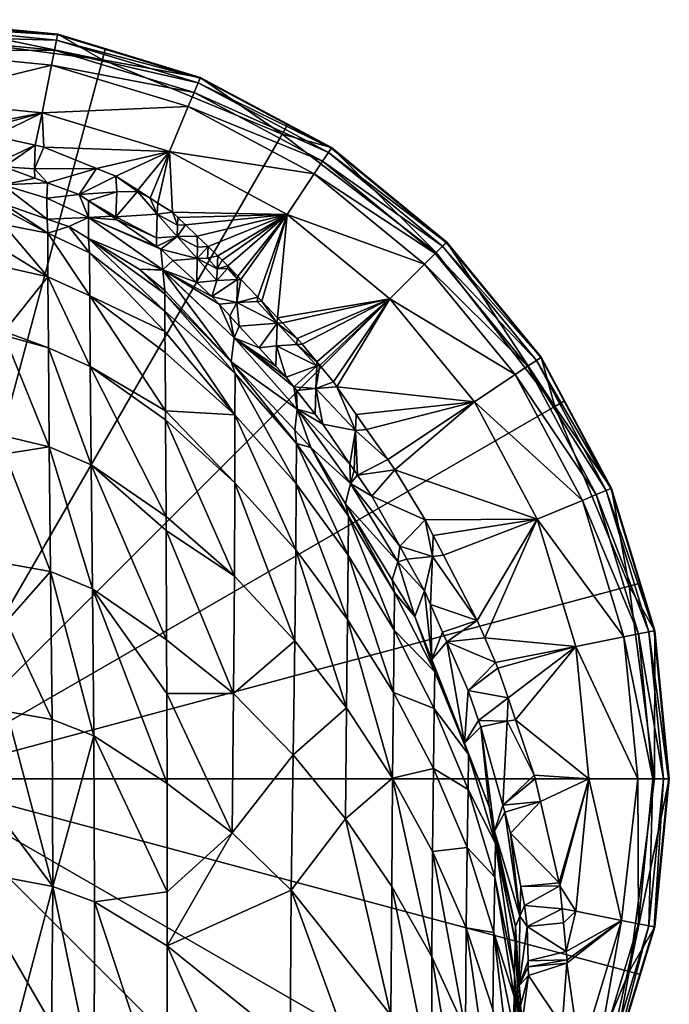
# Model space of a CAD drawing. Extents: x -0.026 to 0.026, y -0.137 to 0.026.
# Tile 22 of 22: x 0.004 to 0.026, y -0.008 to 0.026. Entities that reach past the tile are written whole.
import ezdxf

# ---------------------------------------------------------------- set-up
doc = ezdxf.new("R2010")
doc.units = 0
doc.layers.add('mesh', color=7, linetype='CONTINUOUS')

msp = doc.modelspace()

# ---------------------------------------------------------------- meshes
at = {"layer": 'mesh'}
mesh = msp.add_polyface(dxfattribs=at)
corners = [(0.004493, 0.022463, 0.006558), (0.001454, 0.021882, 0.007091), (0, 0.022905, 0.006558), (0.002149, 0.021826, 0.0071), (0.002863, 0.021671, 0.007124), (0.005019, 0.02511, 0.00365), (0, 0.025427, 0.004357), (0, 0.025604, 0.00365), (0.004985, 0.024936, 0.004357), (0, 0.025072, 0.005019), (0.004915, 0.024588, 0.005019), (0.004674, 0.020094, 0.009389), (0.004249, 0.02025, 0.009347), (0.004239, 0.020573, 0.008819), (0.003204, 0.020635, 0.009245), (0.002008, 0.020874, 0.009182), (0.002837, 0.020708, 0.009226), (0.001432, 0.020917, 0.00917), (0.004682, 0.018381, 0.102046), (0.003188, 0.019204, 0.097667), (0.003187, 0.019377, 0.092638), (0, 0.019196, 0.102127), (0.005749, 0.019698, 0.009494), (0.004649, 0.01957, 0.050699), (-0.000019, 0.020384, 0.050624), (0.00316, 0.020022, 0.050943), (0.004261, 0.021369, 0.007171), (0.004549, 0.021307, 0.007181), (0.005024, 0.025132, 0.001253), (0, 0.025627, 0.001253), (0, 0.024564, 0.005571), (0.004816, 0.02409, 0.005571), (0.006535, 0.024267, 0.000713), (0, 0.025127, 0.000713), (0.00316, 0.020026, 0.050634), (0.00467, 0.018863, 0.092635)]
mesh.append_faces([[corners[k] for k in face] for face in [(0, 1, 2, 2), (0, 3, 1, 1), (4, 3, 0, 0), (5, 6, 7, 7), (5, 8, 6, 6), (8, 9, 6, 6), (8, 10, 9, 9), (11, 12, 13, 13), (14, 13, 12, 12), (15, 4, 16, 16), (15, 3, 4, 4), (17, 3, 15, 15), (1, 3, 17, 17), (18, 19, 20, 20), (20, 19, 21, 21), (22, 23, 11, 11), (24, 16, 14, 14), (24, 15, 16, 16), (24, 17, 15, 15), (25, 20, 24, 24), (0, 26, 4, 4), (27, 26, 0, 0), (28, 7, 29, 29), (28, 5, 7, 7), (10, 30, 9, 9), (10, 31, 30, 30), (31, 2, 30, 30), (31, 0, 2, 2), (32, 29, 33, 33), (32, 28, 29, 29), (14, 26, 13, 13), (16, 26, 14, 14), (16, 4, 26, 26), (26, 27, 13, 13), (34, 14, 12, 12), (11, 34, 12, 12), (23, 34, 11, 11), (25, 34, 23, 23), (35, 25, 23, 23), (20, 25, 35, 35), (24, 34, 25, 25), (14, 34, 24, 24)]])
mesh = msp.add_polyface(dxfattribs=at)
corners = [(0, -0.000123, 0.000713), (0.012625, 0.021744, 0.000713), (0.006535, 0.024267, 0.000713), (0, 0.025127, 0.000713), (0.006994, 0.018938, 0.009593), (0.007034, 0.018837, 0.009722), (0.006847, 0.018962, 0.009689), (0.008373, 0.018234, 0.009468), (0.008693, 0.008775, 0.128922), (0.006153, 0.010529, 0.129636), (0.006123, 0.01386, 0.120606), (0.003206, 0.014915, 0.120932), (0.004705, 0.014494, 0.120799), (0.004733, 0.011145, 0.129891), (0.003205, 0.015048, 0.120576), (0.00469, 0.016911, 0.111477), (0.003196, 0.017249, 0.111542), (0.004682, 0.018381, 0.102046), (0.00319, 0.018676, 0.102072), (0.003188, 0.019204, 0.097667), (0.003194, 0.017824, 0.109181), (0.006107, 0.016263, 0.111347), (0.008674, 0.012364, 0.119246), (0.003229, 0.011498, 0.130042), (0.003233, 0.0109, 0.131636), (0.006097, 0.017725, 0.10198), (0.008656, 0.015057, 0.107937), (0.005403, 0.018609, 0.092634), (0, 0.017714, 0.111644), (0, 0.019196, 0.102127), (0, 0.011924, 0.13022), (0, 0.01528, 0.121055), (0.008374, 0.017938, 0.00996), (0.008517, 0.017842, 0.009986), (0.006062, 0.018918, 0.050698), (0.006061, 0.018208, 0.092631), (0.008652, 0.015745, 0.101777), (0.00467, 0.018863, 0.092635), (0.003187, 0.019377, 0.092638), (0.008583, 0.017144, 0.050675)]
mesh.append_faces([[corners[k] for k in face] for face in [(0, 1, 2, 2), (2, 3, 0, 0), (4, 5, 6, 6), (4, 7, 5, 5), (8, 9, 10, 10), (11, 12, 13, 13), (14, 12, 11, 11), (14, 15, 12, 12), (16, 15, 14, 14), (17, 18, 19, 19), (15, 18, 17, 17), (15, 20, 18, 18), (16, 20, 15, 15), (21, 22, 10, 10), (13, 23, 11, 11), (13, 24, 23, 23), (25, 26, 21, 21), (25, 17, 27, 27), (21, 17, 25, 25), (21, 15, 17, 17), (10, 15, 21, 21), (10, 12, 15, 15), (9, 12, 10, 10), (9, 13, 12, 12), (20, 16, 28, 28), (28, 29, 20, 20), (16, 14, 28, 28), (29, 18, 20, 20), (29, 19, 18, 18), (30, 23, 24, 24), (31, 11, 23, 23), (14, 11, 31, 31), (32, 33, 34, 34), (34, 5, 32, 32), (34, 6, 5, 5), (35, 36, 25, 25), (17, 37, 27, 27), (38, 37, 17, 17), (25, 27, 35, 35), (37, 34, 27, 27), (35, 34, 39, 39), (35, 27, 34, 34)]])
mesh = msp.add_polyface(dxfattribs=at)
corners = [(0.008813, 0.021152, 0.006558), (0.008417, 0.019408, 0.007524), (0.008154, 0.019576, 0.007492), (0.004549, 0.021307, 0.007181), (0.004493, 0.022463, 0.006558), (0.006336, 0.020583, 0.007305), (0.009845, 0.023646, 0.00365), (0.004985, 0.024936, 0.004357), (0.005019, 0.02511, 0.00365), (0.009778, 0.023482, 0.004357), (0.004915, 0.024588, 0.005019), (0.009642, 0.023154, 0.005019), (0.005749, 0.019698, 0.009494), (0.004674, 0.020094, 0.009389), (0.006067, 0.019485, 0.00955), (0.006994, 0.018938, 0.009593), (0.006847, 0.018962, 0.009689), (0.007021, 0.019787, 0.008203), (0.004239, 0.020573, 0.008819), (0.007722, 0.0198, 0.007585), (0.008397, 0.01903, 0.008139), (0.006062, 0.018918, 0.050698), (0.004649, 0.01957, 0.050699), (0.008907, 0.019096, 0.007584), (0.012794, 0.019024, 0.006558), (0.006994, 0.020316, 0.00735), (0.007733, 0.019845, 0.007441), (0.005024, 0.025132, 0.001253), (0.006633, 0.024644, 0.001213), (0.009854, 0.023667, 0.001253), (0.004816, 0.02409, 0.005571), (0.009447, 0.022685, 0.005571), (0.006535, 0.024267, 0.000713), (0.012625, 0.021744, 0.000713), (0.00467, 0.018863, 0.092635)]
mesh.append_faces([[corners[k] for k in face] for face in [(0, 1, 2, 2), (3, 4, 0, 0), (0, 5, 3, 3), (6, 7, 8, 8), (6, 9, 7, 7), (9, 10, 7, 7), (9, 11, 10, 10), (5, 12, 13, 13), (14, 15, 16, 16), (14, 17, 15, 15), (12, 17, 14, 14), (18, 5, 13, 13), (18, 3, 5, 5), (19, 2, 20, 20), (15, 19, 20, 20), (17, 19, 15, 15), (2, 1, 20, 20), (12, 21, 22, 22), (14, 21, 12, 12), (14, 16, 21, 21), (0, 23, 1, 1), (24, 23, 0, 0), (0, 25, 5, 5), (0, 26, 25, 25), (2, 26, 0, 0), (27, 28, 29, 29), (29, 8, 27, 27), (29, 6, 8, 8), (11, 30, 10, 10), (11, 31, 30, 30), (31, 4, 30, 30), (31, 0, 4, 4), (32, 28, 27, 27), (32, 29, 28, 28), (33, 29, 32, 32), (25, 26, 19, 19), (19, 26, 2, 2), (17, 25, 19, 19), (12, 25, 17, 17), (5, 25, 12, 12), (20, 1, 23, 23), (34, 22, 21, 21)]])
mesh = msp.add_polyface(dxfattribs=at)
corners = [(0.012794, 0.019024, 0.006558), (0.011937, 0.016076, 0.008125), (0.011803, 0.016217, 0.008106), (0.012474, 0.015514, 0.008201), (0.009358, 0.018664, 0.007678), (0.009098, 0.018913, 0.007624), (0.014293, 0.021269, 0.00365), (0.009778, 0.023482, 0.004357), (0.009845, 0.023646, 0.00365), (0.014195, 0.021121, 0.004357), (0.009642, 0.023154, 0.005019), (0.013997, 0.020826, 0.005019), (0.010417, 0.016778, 0.00909), (0.011115, 0.016813, 0.008209), (0.010247, 0.016241, 0.010319), (0.010429, 0.017173, 0.008474), (0.009744, 0.017524, 0.008838), (0.010093, 0.017543, 0.008379), (0.010779, 0.017185, 0.008098), (0.009749, 0.01829, 0.00776), (0.010116, 0.017939, 0.007837), (0.010449, 0.017621, 0.007906), (0.010601, 0.017476, 0.007938), (0.010785, 0.017283, 0.007964), (0.011125, 0.016927, 0.008012), (0.011232, 0.016815, 0.008027), (0.009854, 0.023667, 0.001253), (0.012823, 0.02208, 0.001213), (0.014306, 0.021288, 0.001253), (0.009447, 0.022685, 0.005571), (0.013715, 0.020404, 0.005571), (0.008813, 0.021152, 0.006558), (0.012625, 0.021744, 0.000713), (0.009734, 0.016715, 0.01022), (0.01109, 0.016031, 0.009364), (0.008583, 0.017144, 0.050675), (0.010491, 0.015976, 0.010356)]
mesh.append_faces([[corners[k] for k in face] for face in [(0, 1, 2, 2), (0, 3, 1, 1), (0, 4, 5, 5), (6, 7, 8, 8), (6, 9, 7, 7), (9, 10, 7, 7), (9, 11, 10, 10), (12, 13, 14, 14), (15, 16, 17, 17), (15, 12, 16, 16), (18, 12, 15, 15), (18, 13, 12, 12), (19, 4, 0, 0), (0, 20, 19, 19), (0, 21, 20, 20), (22, 21, 0, 0), (0, 23, 22, 22), (24, 23, 0, 0), (0, 25, 24, 24), (2, 25, 0, 0), (26, 27, 28, 28), (28, 8, 26, 26), (28, 6, 8, 8), (11, 29, 10, 10), (11, 30, 29, 29), (30, 31, 29, 29), (30, 0, 31, 31), (32, 27, 26, 26), (25, 13, 24, 24), (14, 33, 12, 12), (33, 16, 12, 12), (17, 21, 15, 15), (22, 15, 21, 21), (23, 15, 22, 22), (23, 18, 15, 15), (25, 34, 13, 13), (2, 34, 25, 25), (17, 20, 21, 21), (17, 16, 20, 20), (23, 13, 18, 18), (23, 24, 13, 13), (35, 14, 36, 36)]])
mesh = msp.add_polyface(dxfattribs=at)
corners = [(0.016283, 0.016161, 0.006558), (0.014486, 0.01317, 0.008419), (0.014366, 0.013342, 0.008413), (0.019147, 0.012671, 0.006558), (0.012474, 0.015514, 0.008201), (0.012794, 0.019024, 0.006558), (0.012635, 0.015345, 0.008223), (0.013806, 0.01402, 0.00836), (0.013311, 0.014621, 0.008313), (0.018192, 0.018069, 0.00365), (0.014195, 0.021121, 0.004357), (0.014293, 0.021269, 0.00365), (0.018067, 0.017944, 0.004357), (0.021391, 0.01417, 0.00365), (0.021244, 0.014072, 0.004357), (0.013997, 0.020826, 0.005019), (0.017815, 0.017693, 0.005019), (0.020949, 0.013875, 0.005019), (0.013773, 0.013115, 0.009577), (0.01302, 0.013174, 0.010724), (0.0138, 0.013887, 0.008554), (0.013129, 0.01461, 0.008571), (0.013911, 0.013893, 0.00837), (0.013138, 0.014819, 0.008294), (0.018208, 0.018085, 0.001213), (0.014306, 0.021288, 0.001253), (0.02141, 0.014183, 0.001213), (0.013715, 0.020404, 0.005571), (0.017456, 0.017333, 0.005571), (0.020526, 0.013592, 0.005571), (0.012625, 0.021744, 0.000713), (0.012823, 0.02208, 0.001213), (0.017854, 0.017732, 0.000713), (0.021867, 0.012502, 0.000713), (0.022203, 0.0127, 0.001213)]
mesh.append_faces([[corners[k] for k in face] for face in [(0, 1, 2, 2), (3, 1, 0, 0), (0, 4, 5, 5), (0, 6, 4, 4), (0, 7, 8, 8), (9, 10, 11, 11), (9, 12, 10, 10), (13, 12, 9, 9), (13, 14, 12, 12), (12, 15, 10, 10), (12, 16, 15, 15), (14, 16, 12, 12), (14, 17, 16, 16), (18, 19, 20, 20), (21, 7, 20, 20), (8, 7, 21, 21), (18, 2, 1, 1), (0, 2, 22, 22), (23, 6, 0, 0), (0, 8, 23, 23), (22, 7, 0, 0), (24, 11, 25, 25), (24, 9, 11, 11), (26, 9, 24, 24), (26, 13, 9, 9), (16, 27, 15, 15), (16, 28, 27, 27), (17, 28, 16, 16), (17, 29, 28, 28), (28, 5, 27, 27), (28, 0, 5, 5), (29, 0, 28, 28), (29, 3, 0, 0), (30, 25, 31, 31), (32, 25, 30, 30), (32, 24, 25, 25), (33, 24, 32, 32), (33, 26, 24, 24), (33, 34, 26, 26), (21, 23, 8, 8), (18, 22, 2, 2), (20, 22, 18, 18), (7, 22, 20, 20)]])
mesh = msp.add_polyface(dxfattribs=at)
corners = [(0, -0.000123, 0.000713), (0.017854, 0.017732, 0.000713), (0.012625, 0.021744, 0.000713), (0.013129, 0.01461, 0.008571), (0.012433, 0.01456, 0.009636), (0.012459, 0.015339, 0.008517), (0.0138, 0.013887, 0.008554), (0.012767, 0.013498, 0.010699), (0.01302, 0.013174, 0.010724), (0.01109, 0.016031, 0.009364), (0.011787, 0.016074, 0.008395), (0.011848, 0.014499, 0.01056), (0.012419, 0.013876, 0.010646), (0.010851, 0.015584, 0.01041), (0.010491, 0.015976, 0.010356), (0.010247, 0.016241, 0.010319), (0.011115, 0.016813, 0.008209), (0.011803, 0.016217, 0.008106), (0.011937, 0.016076, 0.008125), (0.012474, 0.015514, 0.008201), (0.012635, 0.015345, 0.008223), (0.008674, 0.012364, 0.119246), (0.01103, 0.012225, 0.110549), (0.011028, 0.009918, 0.119433), (0.008652, 0.015745, 0.101777), (0.011031, 0.013629, 0.101567), (0.008648, 0.016325, 0.096586), (0.0109, 0.014021, 0.092609), (0.01311, 0.011251, 0.101328), (0.013059, 0.0117, 0.092597), (0.013103, 0.009885, 0.110084), (0.013089, 0.007643, 0.118746), (0.011008, 0.014833, 0.050667), (0.013134, 0.012412, 0.050662), (0.013115, 0.013052, 0.010734), (0.008584, 0.017133, 0.05129), (0.011175, 0.015231, 0.010459), (0.013138, 0.014819, 0.008294), (0.008583, 0.017144, 0.050675)]
mesh.append_faces([[corners[k] for k in face] for face in [(0, 1, 2, 2), (3, 4, 5, 5), (6, 7, 4, 4), (6, 8, 7, 7), (3, 6, 4, 4), (9, 10, 5, 5), (4, 11, 5, 5), (4, 12, 11, 11), (7, 12, 4, 4), (9, 13, 14, 14), (15, 9, 14, 14), (15, 16, 9, 9), (17, 10, 9, 9), (18, 10, 17, 17), (18, 5, 10, 10), (19, 5, 18, 18), (19, 20, 5, 5), (21, 22, 23, 23), (24, 25, 22, 22), (26, 27, 25, 25), (28, 27, 29, 29), (28, 25, 27, 27), (30, 25, 28, 28), (30, 22, 25, 25), (31, 23, 22, 22), (32, 7, 8, 8), (32, 12, 7, 7), (32, 11, 12, 12), (14, 13, 32, 32), (33, 8, 34, 34), (33, 32, 8, 8), (27, 32, 33, 33), (27, 35, 32, 32), (33, 29, 27, 27), (5, 36, 9, 9), (5, 11, 36, 36), (9, 36, 13, 13), (5, 37, 3, 3), (5, 20, 37, 37), (36, 11, 32, 32), (32, 13, 36, 36), (32, 38, 14, 14)]])
mesh = msp.add_polyface(dxfattribs=at)
corners = [(0.009744, 0.017524, 0.008838), (0.009071, 0.018271, 0.008555), (0.009757, 0.017913, 0.008279), (0.008517, 0.017842, 0.009986), (0.008928, 0.017461, 0.010065), (0.008374, 0.017938, 0.00996), (0.006994, 0.018938, 0.009593), (0.008397, 0.01903, 0.008139), (0.008373, 0.018234, 0.009468), (0.007034, 0.018837, 0.009722), (0.009084, 0.018661, 0.007992), (0.009358, 0.018664, 0.007678), (0.009098, 0.018913, 0.007624), (0.008674, 0.012364, 0.119246), (0.011028, 0.009918, 0.119433), (0.008676, 0.012057, 0.120076), (0.008661, 0.014336, 0.110964), (0.01103, 0.012225, 0.110549), (0.008656, 0.015057, 0.107937), (0.008652, 0.015745, 0.101777), (0.008648, 0.016325, 0.096586), (0.011031, 0.013629, 0.101567), (0.008647, 0.016443, 0.092622), (0.0109, 0.014021, 0.092609), (0.006123, 0.01386, 0.120606), (0.008693, 0.008775, 0.128922), (0.006107, 0.016263, 0.111347), (0.006097, 0.017725, 0.10198), (0.007779, 0.01716, 0.092626), (0.008584, 0.017133, 0.05129), (0.012794, 0.019024, 0.006558), (0.008907, 0.019096, 0.007584), (0.009734, 0.016715, 0.01022), (0.010116, 0.017939, 0.007837), (0.009749, 0.01829, 0.00776), (0.006061, 0.018208, 0.092631), (0.006062, 0.018918, 0.050698), (0.008583, 0.017144, 0.050675), (0.010247, 0.016241, 0.010319), (0.011008, 0.014833, 0.050667)]
mesh.append_faces([[corners[k] for k in face] for face in [(0, 1, 2, 2), (3, 0, 4, 4), (3, 1, 0, 0), (5, 1, 3, 3), (6, 7, 8, 8), (8, 5, 9, 9), (8, 1, 5, 5), (7, 1, 8, 8), (7, 10, 1, 1), (10, 11, 1, 1), (10, 12, 11, 11), (13, 14, 15, 15), (16, 17, 13, 13), (16, 18, 17, 17), (19, 17, 18, 18), (20, 21, 19, 19), (22, 23, 20, 20), (24, 15, 25, 25), (24, 13, 15, 15), (26, 16, 13, 13), (26, 18, 16, 16), (27, 19, 18, 18), (20, 28, 22, 22), (28, 29, 22, 22), (22, 29, 23, 23), (30, 12, 31, 31), (4, 0, 32, 32), (0, 2, 33, 33), (31, 10, 7, 7), (2, 34, 33, 33), (1, 34, 2, 2), (1, 11, 34, 34), (31, 12, 10, 10), (35, 20, 19, 19), (20, 35, 28, 28), (36, 3, 37, 37), (28, 37, 29, 29), (35, 37, 28, 28), (37, 32, 38, 38), (37, 4, 32, 32), (3, 4, 37, 37), (29, 37, 39, 39)]])
mesh = msp.add_polyface(dxfattribs=at)
corners = [(0.021867, 0.012502, 0.000713), (0.017854, 0.017732, 0.000713), (0, -0.000123, 0.000713), (0.010977, 0.002771, 0.136408), (0.008711, 0.004593, 0.137356), (0.008696, 0.0083, 0.130202), (0.008676, 0.012057, 0.120076), (0.011011, 0.006751, 0.128094), (0.008693, 0.008775, 0.128922), (0.011028, 0.009918, 0.119433), (0.014879, 0.008789, 0.101081), (0.0136, 0.011119, 0.092594), (0.014774, 0.009208, 0.092584), (0.014867, 0.007463, 0.109603), (0.01311, 0.011251, 0.101328), (0.013103, 0.009885, 0.110084), (0.014846, 0.005285, 0.118034), (0.013089, 0.007643, 0.118746), (0.014815, 0.002291, 0.126253), (0.013056, 0.004565, 0.127195), (0.01103, 0.012225, 0.110549), (0.008718, 0.002776, 0.140861), (0.016438, 0.006204, 0.100821), (0.016423, 0.004919, 0.109098), (0.016397, 0.002809, 0.117285), (0.016369, -0.0001, 0.125259), (0.008726, -0.000283, 0.145337), (0.006245, 0.001333, 0.146437), (0.006196, 0.00632, 0.138295), (0.003285, 0.005218, 0.142523), (0.004779, 0.006911, 0.138609), (0.00483, 0.001892, 0.146807), (0.003233, 0.0109, 0.131636), (0.004733, 0.011145, 0.129891), (0.003267, 0.007187, 0.138749), (0.006153, 0.010529, 0.129636), (0.003298, 0.002163, 0.146975), (0.00166, 0.007604, 0.13896), (0.001681, 0.00257, 0.147238), (0, 0.002659, 0.147294), (0, 0.011924, 0.13022), (0.016547, 0.007241, 0.050645), (0.014949, 0.009894, 0.050653)]
mesh.append_faces([[corners[k] for k in face] for face in [(0, 1, 2, 2), (3, 4, 5, 5), (6, 7, 8, 8), (6, 9, 7, 7), (10, 11, 12, 12), (13, 14, 10, 10), (13, 15, 14, 14), (16, 15, 13, 13), (16, 17, 15, 15), (18, 17, 16, 16), (18, 19, 17, 17), (17, 20, 15, 15), (19, 9, 17, 17), (19, 7, 9, 9), (3, 21, 4, 4), (22, 10, 12, 12), (23, 13, 10, 10), (24, 16, 13, 13), (25, 18, 16, 16), (7, 5, 8, 8), (7, 3, 5, 5), (19, 3, 7, 7), (26, 27, 28, 28), (29, 30, 31, 31), (30, 32, 33, 33), (30, 34, 32, 32), (29, 34, 30, 30), (28, 4, 21, 21), (35, 4, 28, 28), (35, 5, 4, 4), (8, 5, 35, 35), (28, 33, 35, 35), (28, 30, 33, 33), (27, 30, 28, 28), (27, 31, 30, 30), (36, 37, 29, 29), (36, 38, 37, 37), (38, 39, 37, 37), (37, 34, 29, 29), (37, 32, 34, 34), (40, 32, 37, 37), (41, 12, 42, 42)]])
mesh = msp.add_polyface(dxfattribs=at)
corners = [(0.019147, 0.012671, 0.006558), (0.016207, 0.010705, 0.0085), (0.015493, 0.011727, 0.008467), (0.015136, 0.01224, 0.00845), (0.014486, 0.01317, 0.008419), (0.023769, 0.009723, 0.00365), (0.021244, 0.014072, 0.004357), (0.021391, 0.01417, 0.00365), (0.023605, 0.009655, 0.004357), (0.020949, 0.013875, 0.005019), (0.023277, 0.009519, 0.005019), (0.015111, 0.011696, 0.009217), (0.015187, 0.010173, 0.010871), (0.014927, 0.010555, 0.01086), (0.014007, 0.011912, 0.010823), (0.015067, 0.010349, 0.010866), (0.013773, 0.013115, 0.009577), (0.013747, 0.012246, 0.010797), (0.013115, 0.013052, 0.010734), (0.01302, 0.013174, 0.010724), (0.01311, 0.011251, 0.101328), (0.013059, 0.0117, 0.092597), (0.0136, 0.011119, 0.092594), (0.014879, 0.008789, 0.101081), (0.014949, 0.009894, 0.050653), (0.013134, 0.012412, 0.050662), (0.014774, 0.009208, 0.092584), (0.016449, 0.010358, 0.008512), (0.021275, 0.00869, 0.006558), (0.022203, 0.0127, 0.001213), (0.02379, 0.009731, 0.001253), (0.02141, 0.014183, 0.001213), (0.020526, 0.013592, 0.005571), (0.022808, 0.009324, 0.005571), (0.021867, 0.012502, 0.000713), (0.02439, 0.006412, 0.000713)]
mesh.append_faces([[corners[k] for k in face] for face in [(0, 1, 2, 2), (0, 3, 4, 4), (2, 3, 0, 0), (5, 6, 7, 7), (5, 8, 6, 6), (8, 9, 6, 6), (8, 10, 9, 9), (11, 1, 12, 12), (11, 2, 1, 1), (3, 2, 11, 11), (11, 13, 14, 14), (11, 15, 13, 13), (12, 15, 11, 11), (11, 4, 3, 3), (11, 16, 4, 4), (14, 16, 11, 11), (14, 17, 16, 16), (16, 18, 19, 19), (17, 18, 16, 16), (20, 21, 22, 22), (23, 20, 22, 22), (13, 24, 25, 25), (25, 14, 13, 13), (25, 17, 14, 14), (18, 17, 25, 25), (24, 15, 12, 12), (13, 15, 24, 24), (25, 22, 21, 21), (24, 22, 25, 25), (24, 26, 22, 22), (0, 27, 1, 1), (28, 27, 0, 0), (29, 30, 31, 31), (30, 7, 31, 31), (30, 5, 7, 7), (10, 32, 9, 9), (10, 33, 32, 32), (33, 0, 32, 32), (33, 28, 0, 0), (34, 30, 29, 29), (35, 30, 34, 34), (12, 1, 27, 27)]])
mesh = msp.add_polyface(dxfattribs=at)
corners = [(0.017748, 0.008133, 0.00845), (0.017476, 0.008661, 0.008486), (0.021275, 0.00869, 0.006558), (0, -0.000123, 0.000713), (0.02439, 0.006412, 0.000713), (0.021867, 0.012502, 0.000713), (0.02525, -0.000123, 0.000713), (0.018207, 0.004529, 0.010598), (0.01986, 0.003826, 0.008098), (0.018928, 0.002872, 0.010435), (0.019497, 0.004657, 0.00819), (0.01924, 0.005248, 0.008255), (0.017721, 0.007424, 0.009201), (0.017454, 0.006257, 0.010769), (0.016854, 0.007334, 0.01081), (0.017656, 0.005793, 0.010723), (0.018064, 0.004857, 0.010631), (0.016612, 0.007769, 0.010826), (0.015669, 0.009461, 0.01089), (0.017124, 0.005384, 0.092564), (0.017697, 0.003921, 0.092556), (0.017802, 0.003511, 0.100551), (0.016423, 0.004919, 0.109098), (0.017784, 0.00227, 0.108571), (0.016397, 0.002809, 0.117285), (0.016438, 0.006204, 0.100821), (0.016362, 0.006624, 0.092571), (0.014774, 0.009208, 0.092584), (0.014879, 0.008789, 0.101081), (0.014867, 0.007463, 0.109603), (0.014949, 0.009894, 0.050653), (0.015187, 0.010173, 0.010871), (0.016547, 0.007241, 0.050645), (0.016449, 0.010358, 0.008512), (0.018092, 0.007468, 0.008405)]
mesh.append_faces([[corners[k] for k in face] for face in [(0, 1, 2, 2), (3, 4, 5, 5), (3, 6, 4, 4), (7, 8, 9, 9), (7, 10, 8, 8), (11, 10, 7, 7), (12, 13, 14, 14), (12, 15, 13, 13), (11, 15, 12, 12), (11, 16, 15, 15), (7, 16, 11, 11), (1, 0, 12, 12), (17, 12, 14, 14), (17, 1, 12, 12), (18, 1, 17, 17), (19, 20, 21, 21), (22, 23, 24, 24), (22, 21, 23, 23), (25, 21, 22, 22), (25, 19, 21, 21), (26, 19, 25, 25), (25, 27, 26, 26), (22, 28, 25, 25), (24, 29, 22, 22), (30, 31, 18, 18), (20, 13, 15, 15), (17, 30, 18, 18), (17, 32, 30, 30), (14, 32, 17, 17), (13, 32, 14, 14), (13, 19, 32, 32), (20, 19, 13, 13), (20, 16, 7, 7), (15, 16, 20, 20), (32, 26, 27, 27), (19, 26, 32, 32), (2, 1, 33, 33), (2, 34, 0, 0), (18, 31, 33, 33), (12, 34, 11, 11), (12, 0, 34, 34), (18, 33, 1, 1)]])
mesh = msp.add_polyface(dxfattribs=at)
corners = [(0.019944, 0.003633, 0.008077), (0.01986, 0.003826, 0.008098), (0.022586, 0.00437, 0.006558), (0.020286, 0.002625, 0.007941), (0.02054, 0.001878, 0.00784), (0.023028, -0.000123, 0.006558), (0.021175, 0.000005, 0.007587), (0.019497, 0.004657, 0.00819), (0.021275, 0.00869, 0.006558), (0.01924, 0.005248, 0.008255), (0.025233, 0.004896, 0.00365), (0.023605, 0.009655, 0.004357), (0.023769, 0.009723, 0.00365), (0.025059, 0.004862, 0.004357), (0.025727, -0.000123, 0.00365), (0.02555, -0.000123, 0.004357), (0.023277, 0.009519, 0.005019), (0.024711, 0.004792, 0.005019), (0.025195, -0.000123, 0.005019), (0.019289, 0.00186, 0.010301), (0.020254, 0.001835, 0.008495), (0.018928, 0.002872, 0.010435), (0.018092, 0.007468, 0.008405), (0.024767, 0.00651, 0.001213), (0.025255, 0.004901, 0.001253), (0.02379, 0.009731, 0.001253), (0.02575, -0.000123, 0.001213), (0.022808, 0.009324, 0.005571), (0.024213, 0.004693, 0.005571), (0.024687, -0.000123, 0.005571), (0.02439, 0.006412, 0.000713), (0.02525, -0.000123, 0.000713), (0.019366, 0.001642, 0.010272), (0.020109, -0.001019, 0.009848), (0.01983, -0.0019, 0.092526)]
mesh.append_faces([[corners[k] for k in face] for face in [(0, 1, 2, 2), (2, 3, 0, 0), (2, 4, 3, 3), (5, 4, 2, 2), (5, 6, 4, 4), (7, 2, 1, 1), (7, 8, 2, 2), (9, 8, 7, 7), (10, 11, 12, 12), (10, 13, 11, 11), (14, 13, 10, 10), (14, 15, 13, 13), (13, 16, 11, 11), (13, 17, 16, 16), (15, 17, 13, 13), (15, 18, 17, 17), (19, 3, 20, 20), (21, 0, 3, 3), (21, 1, 0, 0), (20, 4, 6, 6), (3, 4, 20, 20), (9, 22, 8, 8), (23, 24, 25, 25), (24, 12, 25, 25), (24, 10, 12, 12), (26, 10, 24, 24), (26, 14, 10, 10), (17, 27, 16, 16), (17, 28, 27, 27), (18, 28, 17, 17), (18, 29, 28, 28), (28, 8, 27, 27), (28, 2, 8, 8), (29, 2, 28, 28), (29, 5, 2, 2), (30, 23, 25, 25), (30, 24, 23, 23), (31, 24, 30, 30), (31, 26, 24, 24), (32, 20, 33, 33), (20, 6, 33, 33), (33, 34, 32, 32)]])
mesh = msp.add_polyface(dxfattribs=at)
corners = [(0.012625, -0.02199, 0.000713), (0.017854, -0.017977, 0.000713), (0, -0.000123, 0.000713), (0.02439, -0.006658, 0.000713), (0.02525, -0.000123, 0.000713), (0.010933, -0.001956, 0.144256), (0.008726, -0.000283, 0.145337), (0.008718, 0.002776, 0.140861), (0.008734, -0.003958, 0.150715), (0.008736, -0.005781, 0.152801), (0.012937, -0.003898, 0.142974), (0.010977, 0.002771, 0.136408), (0.013002, 0.000697, 0.135311), (0.014773, -0.001476, 0.134143), (0.016315, -0.008139, 0.140124), (0.012899, -0.009146, 0.150083), (0.016299, -0.013122, 0.146838), (0.013056, 0.004565, 0.127195), (0.014815, 0.002291, 0.126253), (0.006274, -0.004298, 0.153978), (0.00874, -0.011804, 0.159693), (0.004851, -0.003775, 0.154404), (0.00331, -0.003481, 0.15465), (0.003315, -0.001713, 0.152627), (0.003293, -0.0097, 0.161764), (0.004805, -0.010129, 0.161341), (0.006245, 0.001333, 0.146437), (0.003285, 0.005218, 0.142523), (0.00483, 0.001892, 0.146807), (0.003298, 0.002163, 0.146975), (0.006196, 0.00632, 0.138295), (0.004856, -0.014024, 0.165199), (0.001681, 0.00257, 0.147238), (0.001684, -0.003153, 0.154937), (0.001654, -0.009548, 0.161914), (0, -0.003072, 0.155008), (0, -0.013389, 0.165876), (0.006259, -0.010542, 0.160935), (0.000001, -0.009401, 0.162058)]
mesh.append_faces([[corners[k] for k in face] for face in [(0, 1, 2, 2), (3, 4, 2, 2), (5, 6, 7, 7), (5, 8, 6, 6), (5, 9, 8, 8), (10, 9, 5, 5), (11, 5, 7, 7), (12, 5, 11, 11), (12, 10, 5, 5), (13, 10, 12, 12), (13, 14, 10, 10), (10, 15, 9, 9), (10, 16, 15, 15), (14, 16, 10, 10), (17, 12, 11, 11), (18, 12, 17, 17), (18, 13, 12, 12), (19, 9, 20, 20), (8, 9, 19, 19), (21, 22, 23, 23), (21, 24, 22, 22), (25, 24, 21, 21), (26, 19, 21, 21), (26, 8, 19, 19), (6, 8, 26, 26), (27, 28, 29, 29), (30, 7, 6, 6), (21, 28, 26, 26), (21, 29, 28, 28), (23, 29, 21, 21), (31, 24, 25, 25), (23, 32, 29, 29), (23, 33, 32, 32), (22, 33, 23, 23), (22, 34, 33, 33), (24, 34, 22, 22), (33, 35, 32, 32), (36, 34, 24, 24), (19, 20, 37, 37), (21, 37, 25, 25), (21, 19, 37, 37), (34, 38, 33, 33)]])
mesh = msp.add_polyface(dxfattribs=at)
corners = [(0, -0.000123, 0.000713), (0.021867, -0.012748, 0.000713), (0.02439, -0.006658, 0.000713), (0.017854, -0.017977, 0.000713), (0.018928, 0.002872, 0.010435), (0.020286, 0.002625, 0.007941), (0.019289, 0.00186, 0.010301), (0.018838, -0.008644, 0.130283), (0.018864, -0.005178, 0.123147), (0.019734, -0.011267, 0.128895), (0.017726, -0.00259, 0.124223), (0.018896, -0.002448, 0.115689), (0.017754, 0.000232, 0.116503), (0.018929, -0.000485, 0.108022), (0.017784, 0.00227, 0.108571), (0.018949, 0.000709, 0.10027), (0.017802, 0.003511, 0.100551), (0.018806, 0.001087, 0.092541), (0.017697, 0.003921, 0.092556), (0.017703, -0.006163, 0.131616), (0.01882, -0.012778, 0.137006), (0.016369, -0.0001, 0.125259), (0.016397, 0.002809, 0.117285), (0.016341, -0.00377, 0.132906), (0.016315, -0.008139, 0.140124), (0.014773, -0.001476, 0.134143), (0.017685, -0.01042, 0.138588), (0.014846, 0.005285, 0.118034), (0.019766, -0.007946, 0.122009), (0.019802, -0.005332, 0.114819), (0.019837, -0.003454, 0.107433), (0.019859, -0.00231, 0.099967), (0.019648, -0.001064, 0.09253), (0.014815, 0.002291, 0.126253), (0.018207, 0.004529, 0.010598), (0.020254, 0.001835, 0.008495), (0.019366, 0.001642, 0.010272)]
mesh.append_faces([[corners[k] for k in face] for face in [(0, 1, 2, 2), (0, 3, 1, 1), (4, 5, 6, 6), (7, 8, 9, 9), (10, 8, 7, 7), (10, 11, 8, 8), (12, 11, 10, 10), (12, 13, 11, 11), (14, 13, 12, 12), (14, 15, 13, 13), (16, 15, 14, 14), (16, 17, 15, 15), (18, 17, 16, 16), (19, 7, 20, 20), (19, 10, 7, 7), (21, 10, 19, 19), (21, 12, 10, 10), (22, 12, 21, 21), (22, 14, 12, 12), (23, 24, 25, 25), (23, 26, 24, 24), (21, 27, 22, 22), (8, 28, 9, 9), (8, 29, 28, 28), (11, 29, 8, 8), (11, 30, 29, 29), (13, 30, 11, 11), (13, 31, 30, 30), (15, 31, 13, 13), (15, 32, 31, 31), (17, 32, 15, 15), (21, 25, 33, 33), (21, 23, 25, 25), (19, 23, 21, 21), (19, 26, 23, 23), (20, 26, 19, 19), (17, 4, 6, 6), (17, 34, 4, 4), (18, 34, 17, 17), (6, 35, 36, 36), (17, 36, 32, 32), (6, 36, 17, 17)]])
mesh = msp.add_polyface(dxfattribs=at)
corners = [(0.021381, -0.000889, 0.007434), (0.021206, -0.000126, 0.007565), (0.023028, -0.000123, 0.006558), (0.022017, -0.003645, 0.00696), (0.022041, -0.003751, 0.006941), (0.022586, -0.004615, 0.006558), (0.022117, -0.004532, 0.006807), (0.022163, -0.005006, 0.006726), (0.021175, 0.000005, 0.007587), (0.025233, -0.005142, 0.00365), (0.02555, -0.000123, 0.004357), (0.025727, -0.000123, 0.00365), (0.025059, -0.005107, 0.004357), (0.025195, -0.000123, 0.005019), (0.024711, -0.005038, 0.005019), (0.020372, -0.001962, 0.009698), (0.020174, -0.001253, 0.009811), (0.020715, -0.00377, 0.009358), (0.020839, -0.004421, 0.009236), (0.019859, -0.00231, 0.099967), (0.020504, -0.006782, 0.106776), (0.019837, -0.003454, 0.107433), (0.020529, -0.00558, 0.09964), (0.020528, -0.005641, 0.100615), (0.020537, -0.005135, 0.092509), (0.01983, -0.0019, 0.092526), (0.019648, -0.001064, 0.09253), (0.020685, -0.004778, 0.050866), (0.025255, -0.005146, 0.001213), (0.02575, -0.000123, 0.001213), (0.024687, -0.000123, 0.005571), (0.024126, -0.004922, 0.005643), (0.02439, -0.006658, 0.000713), (0.02525, -0.000123, 0.000713), (0.020109, -0.001019, 0.009848), (0.020929, -0.005124, 0.009084), (0.019366, 0.001642, 0.010272)]
mesh.append_faces([[corners[k] for k in face] for face in [(0, 1, 2, 2), (2, 3, 0, 0), (2, 4, 3, 3), (5, 4, 2, 2), (5, 6, 4, 4), (7, 6, 5, 5), (1, 8, 2, 2), (9, 10, 11, 11), (9, 12, 10, 10), (12, 13, 10, 10), (12, 14, 13, 13), (0, 15, 16, 16), (3, 15, 0, 0), (3, 17, 15, 15), (4, 17, 3, 3), (4, 18, 17, 17), (6, 18, 4, 4), (19, 20, 21, 21), (22, 23, 19, 19), (19, 24, 22, 22), (19, 25, 24, 24), (26, 25, 19, 19), (17, 18, 27, 27), (27, 24, 25, 25), (27, 15, 17, 17), (27, 16, 15, 15), (25, 16, 27, 27), (28, 11, 29, 29), (28, 9, 11, 11), (14, 30, 13, 13), (14, 31, 30, 30), (31, 2, 30, 30), (31, 5, 2, 2), (32, 29, 33, 33), (32, 28, 29, 29), (0, 16, 34, 34), (6, 35, 18, 18), (7, 35, 6, 6), (34, 1, 0, 0), (34, 8, 1, 1), (36, 25, 26, 26), (25, 34, 16, 16)]])
mesh = msp.add_polyface(dxfattribs=at)
corners = [(0, -0.000123, 0.000713), (0, -0.025373, 0.000713), (0.006535, -0.024512, 0.000713), (0.003312, -0.017925, 0.169065), (0.00332, -0.016397, 0.167934), (0.004846, -0.018179, 0.168752), (0.006279, -0.014478, 0.164699), (0.008751, -0.019843, 0.166709), (0.006265, -0.018604, 0.168228), (0.006329, -0.018606, 0.045982), (0.006329, -0.018806, 0.045982), (0.004475, -0.018606, 0.047405), (0.007751, -0.018606, 0.044129), (0.007751, -0.018806, 0.044129), (0.008645, -0.018606, 0.04197), (0.008645, -0.018806, 0.04197), (0.007751, -0.018606, 0.035179), (0.007751, -0.018806, 0.035179), (0.008645, -0.018606, 0.037337), (0.006329, -0.018606, 0.033325), (0.006329, -0.018806, 0.033325), (0.004475, -0.018606, 0.031903), (0.004475, -0.018806, 0.031903), (0.002316, -0.018606, 0.031009), (0.002316, -0.018806, 0.031009), (0, -0.018606, 0.030704), (0, -0.018806, 0.030704), (0.002782, -0.018606, 0.02927), (0, -0.018606, 0.028904), (0.005375, -0.018606, 0.030344), (0.007601, -0.018606, 0.032052), (0.00931, -0.018606, 0.034279), (0.00931, -0.018606, 0.045029), (0.007601, -0.018606, 0.047255), (0.005375, -0.018606, 0.048963), (0.002316, -0.018606, 0.048299), (0.002782, -0.018606, 0.050037), (0, -0.018606, 0.048604), (0, -0.018606, 0.050404), (0.002782, -0.018285, 0.050037), (0.002782, -0.017106, 0.050037), (0, -0.017106, 0.050404), (0.005375, -0.018285, 0.048963), (0.007601, -0.018285, 0.047255), (0.005375, -0.017106, 0.048963), (0.00931, -0.018285, 0.045029), (0.007601, -0.017106, 0.047255), (0.005375, -0.018285, 0.030344), (0.007601, -0.017106, 0.032052), (0.007601, -0.018285, 0.032052), (0.002782, -0.018285, 0.02927), (0.005375, -0.017106, 0.030344), (0, -0.018285, 0.028904), (0.002782, -0.017106, 0.02927), (0.00264, -0.017106, 0.029801), (0.0051, -0.017106, 0.03082), (0.007213, -0.017106, 0.032441), (0.00931, -0.018285, 0.034279), (0.008834, -0.017106, 0.034553), (0.007213, -0.017106, 0.046866), (0.0051, -0.017106, 0.048487), (0.00264, -0.017106, 0.049507), (0, -0.018285, 0.050404), (0, -0.017106, 0.049854)]
mesh.append_faces([[corners[k] for k in face] for face in [(0, 1, 2, 2), (3, 4, 5, 5), (6, 7, 8, 8), (9, 10, 11, 11), (12, 13, 9, 9), (14, 15, 12, 12), (16, 17, 18, 18), (19, 20, 16, 16), (21, 22, 19, 19), (23, 24, 21, 21), (25, 26, 23, 23), (23, 27, 28, 28), (21, 27, 23, 23), (21, 29, 27, 27), (19, 29, 21, 21), (19, 30, 29, 29), (16, 30, 19, 19), (16, 31, 30, 30), (18, 31, 16, 16), (9, 32, 12, 12), (9, 33, 32, 32), (11, 33, 9, 9), (11, 34, 33, 33), (35, 34, 11, 11), (35, 36, 34, 34), (37, 36, 35, 35), (37, 38, 36, 36), (39, 40, 41, 41), (42, 40, 39, 39), (43, 44, 42, 42), (45, 46, 43, 43), (47, 48, 49, 49), (50, 51, 47, 47), (52, 53, 50, 50), (50, 54, 52, 52), (47, 55, 50, 50), (49, 56, 47, 47), (57, 58, 49, 49), (43, 59, 45, 45), (42, 60, 43, 43), (39, 61, 42, 42), (62, 63, 39, 39)]])
mesh = msp.add_polyface(dxfattribs=at)
corners = [(0, -0.000123, 0.000713), (0.006535, -0.024512, 0.000713), (0.012625, -0.02199, 0.000713), (0.004856, -0.014024, 0.165199), (0.003309, -0.013749, 0.165494), (0.003293, -0.0097, 0.161764), (0.004846, -0.018179, 0.168752), (0.00332, -0.016397, 0.167934), (0.008743, -0.016703, 0.164308), (0.006279, -0.014478, 0.164699), (0.008743, -0.015685, 0.163349), (0.008751, -0.019843, 0.166709), (0.006265, -0.018604, 0.168228), (0.003312, -0.017925, 0.169065), (0, -0.017612, 0.169467), (0, -0.013389, 0.165876), (0.00264, -0.017106, 0.029801), (0.002782, -0.017106, 0.02927), (0, -0.017106, 0.028904), (0.0051, -0.017106, 0.03082), (0.005375, -0.017106, 0.030344), (0.007213, -0.017106, 0.032441), (0.007601, -0.017106, 0.032052), (0.008834, -0.017106, 0.034553), (0.00931, -0.017106, 0.034279), (0.007213, -0.017106, 0.046866), (0.007601, -0.017106, 0.047255), (0.00931, -0.017106, 0.045029), (0.0051, -0.017106, 0.048487), (0.005375, -0.017106, 0.048963), (0.00264, -0.017106, 0.049507), (0.002782, -0.017106, 0.050037), (0, -0.017106, 0.049854), (0, -0.017106, 0.050404), (0.005375, -0.018285, 0.048963), (0.007601, -0.018285, 0.047255), (0.00931, -0.018285, 0.045029), (0.007601, -0.018285, 0.032052), (0.005375, -0.018285, 0.030344), (0.002782, -0.018285, 0.02927), (0, -0.018285, 0.028904), (0.002782, -0.018285, 0.050037), (0.004805, -0.010129, 0.161341), (0.006259, -0.010542, 0.160935), (0.00874, -0.011804, 0.159693)]
mesh.append_faces([[corners[k] for k in face] for face in [(0, 1, 2, 2), (3, 4, 5, 5), (6, 4, 3, 3), (6, 7, 4, 4), (8, 9, 10, 10), (8, 11, 9, 9), (12, 3, 9, 9), (12, 6, 3, 3), (7, 13, 14, 14), (15, 5, 4, 4), (4, 7, 15, 15), (16, 17, 18, 18), (19, 17, 16, 16), (19, 20, 17, 17), (21, 20, 19, 19), (21, 22, 20, 20), (23, 22, 21, 21), (23, 24, 22, 22), (25, 26, 27, 27), (28, 26, 25, 25), (28, 29, 26, 26), (30, 29, 28, 28), (30, 31, 29, 29), (32, 31, 30, 30), (32, 33, 31, 31), (34, 29, 31, 31), (35, 26, 29, 29), (36, 27, 26, 26), (37, 22, 24, 24), (38, 20, 22, 22), (39, 17, 20, 20), (40, 18, 17, 17), (39, 19, 16, 16), (38, 21, 19, 19), (37, 23, 21, 21), (35, 28, 25, 25), (34, 30, 28, 28), (41, 32, 30, 30), (3, 42, 43, 43), (10, 43, 44, 44), (10, 9, 43, 43), (9, 3, 43, 43)]])
mesh = msp.add_polyface(dxfattribs=at)
corners = [(0.023769, -0.009968, 0.00365), (0.025059, -0.005107, 0.004357), (0.025233, -0.005142, 0.00365), (0.023605, -0.0099, 0.004357), (0.024711, -0.005038, 0.005019), (0.023277, -0.009764, 0.005019), (0.022257, -0.00598, 0.006558), (0.022163, -0.005006, 0.006726), (0.022586, -0.004615, 0.006558), (0.022284, -0.006255, 0.006511), (0.020963, -0.006296, 0.008864), (0.020969, -0.006497, 0.008826), (0.022275, -0.006378, 0.006495), (0.020977, -0.00679, 0.008771), (0.022115, -0.008498, 0.006214), (0.020772, -0.008299, 0.008561), (0.019802, -0.005332, 0.114819), (0.02049, -0.007502, 0.110665), (0.020472, -0.008553, 0.113849), (0.019837, -0.003454, 0.107433), (0.020504, -0.006782, 0.106776), (0.019859, -0.00231, 0.099967), (0.020528, -0.005641, 0.100615), (0.02069, -0.008647, 0.106399), (0.020711, -0.007591, 0.099436), (0.020529, -0.00558, 0.09964), (0.020705, -0.007824, 0.092495), (0.024126, -0.004922, 0.005643), (0.022727, -0.009537, 0.005643), (0.024767, -0.006755, 0.001213), (0.02379, -0.009977, 0.001253), (0.025255, -0.005146, 0.001213), (0.02439, -0.006658, 0.000713), (0.020929, -0.005124, 0.009084), (0.020662, -0.007133, 0.092498), (0.020537, -0.005135, 0.092509), (0.020685, -0.004778, 0.050866), (0.020839, -0.004421, 0.009236)]
mesh.append_faces([[corners[k] for k in face] for face in [(0, 1, 2, 2), (0, 3, 1, 1), (3, 4, 1, 1), (3, 5, 4, 4), (6, 7, 8, 8), (9, 10, 6, 6), (9, 11, 10, 10), (12, 11, 9, 9), (12, 13, 11, 11), (14, 13, 12, 12), (14, 15, 13, 13), (16, 17, 18, 18), (19, 17, 16, 16), (19, 20, 17, 17), (21, 22, 20, 20), (22, 23, 20, 20), (22, 24, 23, 23), (25, 24, 22, 22), (15, 26, 13, 13), (27, 9, 6, 6), (27, 12, 9, 9), (28, 12, 27, 27), (29, 30, 31, 31), (30, 2, 31, 31), (30, 0, 2, 2), (5, 27, 4, 4), (5, 28, 27, 27), (6, 8, 27, 27), (32, 29, 31, 31), (32, 30, 29, 29), (6, 33, 7, 7), (6, 10, 33, 33), (25, 34, 24, 24), (35, 34, 25, 25), (24, 34, 26, 26), (34, 35, 36, 36), (34, 33, 10, 10), (36, 33, 34, 34), (36, 37, 33, 33), (11, 34, 10, 10), (13, 34, 11, 11), (13, 26, 34, 34)]])
mesh = msp.add_polyface(dxfattribs=at)
corners = [(0.021391, -0.014416, 0.00365), (0.023605, -0.0099, 0.004357), (0.023769, -0.009968, 0.00365), (0.021244, -0.014318, 0.004357), (0.023277, -0.009764, 0.005019), (0.021933, -0.009211, 0.00615), (0.020607, -0.009206, 0.008444), (0.021964, -0.009091, 0.006161), (0.020265, -0.010313, 0.00833), (0.021614, -0.010466, 0.006039), (0.020207, -0.010503, 0.00831), (0.020772, -0.008299, 0.008561), (0.022115, -0.008498, 0.006214), (0.020681, -0.008964, 0.008468), (0.019766, -0.007946, 0.122009), (0.020434, -0.010736, 0.120459), (0.020432, -0.010905, 0.120803), (0.019802, -0.005332, 0.114819), (0.020472, -0.008553, 0.113849), (0.020656, -0.010382, 0.113292), (0.02049, -0.007502, 0.110665), (0.020504, -0.006782, 0.106776), (0.02069, -0.008647, 0.106399), (0.020539, -0.009626, 0.099231), (0.01996, -0.012593, 0.105614), (0.020519, -0.010654, 0.105998), (0.020711, -0.007591, 0.099436), (0.020486, -0.012344, 0.112697), (0.020248, -0.010468, 0.092481), (0.022727, -0.009537, 0.005643), (0.021038, -0.011785, 0.005971), (0.022275, -0.006378, 0.006495), (0.02141, -0.014429, 0.001253), (0.02379, -0.009977, 0.001253), (0.020949, -0.01412, 0.005019), (0.021867, -0.012748, 0.000713), (0.02439, -0.006658, 0.000713), (0.019525, -0.01189, 0.008237), (0.020461, -0.009235, 0.092487), (0.019919, -0.01119, 0.092477), (0.01998, -0.011588, 0.099033), (0.020705, -0.007824, 0.092495)]
mesh.append_faces([[corners[k] for k in face] for face in [(0, 1, 2, 2), (3, 4, 1, 1), (5, 6, 7, 7), (5, 8, 6, 6), (9, 8, 5, 5), (9, 10, 8, 8), (7, 11, 12, 12), (7, 13, 11, 11), (6, 13, 7, 7), (14, 15, 16, 16), (17, 15, 14, 14), (17, 18, 15, 15), (18, 19, 15, 15), (18, 20, 19, 19), (21, 19, 20, 20), (21, 22, 19, 19), (23, 24, 25, 25), (25, 26, 23, 23), (25, 22, 26, 26), (27, 22, 25, 25), (27, 19, 22, 22), (28, 13, 6, 6), (29, 5, 7, 7), (29, 9, 5, 5), (29, 30, 9, 9), (29, 12, 31, 31), (7, 12, 29, 29), (32, 2, 33, 33), (34, 29, 4, 4), (35, 33, 36, 36), (9, 37, 10, 10), (23, 38, 28, 28), (23, 39, 40, 40), (28, 39, 23, 23), (26, 41, 38, 38), (23, 26, 38, 38), (11, 38, 41, 41), (13, 38, 11, 11), (28, 6, 39, 39), (38, 13, 28, 28), (39, 8, 10, 10), (6, 8, 39, 39)]])
mesh = msp.add_polyface(dxfattribs=at)
corners = [(0.012818, -0.015015, 0.156531), (0.012899, -0.009146, 0.150083), (0.013592, -0.015623, 0.155932), (0.008736, -0.005781, 0.152801), (0.00874, -0.011804, 0.159693), (0.012896, -0.01865, 0.16009), (0.008743, -0.015685, 0.163349), (0.010937, -0.021097, 0.165165), (0.008743, -0.016703, 0.164308), (0.016291, -0.0221, 0.1563), (0.009853, -0.017106, 0.037013), (0.00931, -0.017106, 0.034279), (0.008834, -0.017106, 0.034553), (0.010384, -0.017106, 0.036871), (0.010201, -0.017106, 0.039654), (0.01075, -0.017106, 0.039654), (0.009853, -0.017106, 0.042294), (0.010384, -0.017106, 0.042436), (0.008834, -0.017106, 0.044754), (0.00931, -0.017106, 0.045029), (0.007213, -0.017106, 0.046866), (0.010384, -0.018285, 0.042436), (0.00931, -0.018285, 0.045029), (0.01075, -0.018285, 0.039654), (0.010384, -0.018285, 0.036871), (0.00931, -0.018285, 0.034279), (0.007601, -0.018285, 0.032052), (0.01308, -0.017904, 0.050687), (0.013293, -0.01746, 0.008935), (0.011783, -0.018007, 0.009181), (0.013599, -0.017309, 0.008882), (0.013481, -0.01907, 0.006432), (0.013906, -0.017158, 0.008828), (0.012979, -0.01812, 0.071129), (0.012874, -0.018345, 0.092439), (0.014756, -0.017467, 0.092444)]
mesh.append_faces([[corners[k] for k in face] for face in [(0, 1, 2, 2), (3, 0, 4, 4), (3, 1, 0, 0), (5, 0, 2, 2), (5, 4, 0, 0), (5, 6, 4, 4), (7, 8, 6, 6), (9, 5, 2, 2), (10, 11, 12, 12), (10, 13, 11, 11), (14, 13, 10, 10), (14, 15, 13, 13), (16, 15, 14, 14), (16, 17, 15, 15), (18, 17, 16, 16), (18, 19, 17, 17), (20, 19, 18, 18), (21, 19, 22, 22), (21, 17, 19, 19), (23, 17, 21, 21), (23, 15, 17, 17), (24, 15, 23, 23), (24, 13, 15, 15), (25, 13, 24, 24), (25, 11, 13, 13), (26, 11, 25, 25), (25, 10, 12, 12), (24, 10, 25, 25), (24, 14, 10, 10), (23, 14, 24, 24), (23, 16, 14, 14), (21, 16, 23, 23), (21, 18, 16, 16), (22, 18, 21, 21), (22, 20, 18, 18), (27, 28, 29, 29), (30, 31, 28, 28), (32, 31, 30, 30), (33, 34, 35, 35), (27, 30, 28, 28), (27, 35, 30, 30), (27, 33, 35, 35)]])

doc.saveas('drawing.dxf')
